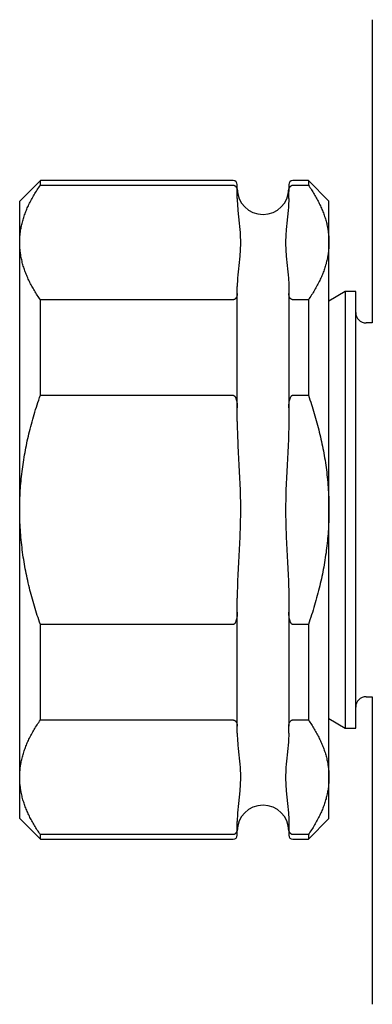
# Model space of a CAD drawing. Header units: millimetres. Extents: x 8 to 1115, y 12 to 596.
# Tile 13 of 21: x 756 to 773, y 463 to 511. Entities that reach past the tile are written whole.
import ezdxf

# ---------------------------------------------------------------- set-up
doc = ezdxf.new("R2010")
doc.units = ezdxf.units.MM

msp = doc.modelspace()

# ---------------------------------------------------------------- linework, layer by layer
at = {"color": 7, "linetype": 'Continuous', "lineweight": 30}
for p, q in [((756.867, 503.241), (755.867, 502.241)), ((766.217, 503.241), (756.867, 503.241)), ((756.867, 503.016), (756.867, 503.241)), ((769.867, 503.241), (769.117, 503.241)), ((770.867, 502.241), (769.867, 503.241)), ((769.867, 503.241), (769.867, 503.016)), ((756.867, 503.016), (766.217, 503.016)), ((766.417, 502.374), (766.417, 502.714)), ((768.917, 502.374), (768.917, 502.714)), ((769.117, 503.016), (769.867, 503.016)), ((755.867, 500.232), (755.867, 502.241)), ((770.867, 500.232), (770.867, 502.241)), ((755.867, 487.241), (755.867, 500.232)), ((770.867, 487.241), (770.867, 500.232)), ((766.417, 497.75), (766.417, 498.089)), ((768.917, 498.089), (768.917, 497.75)), ((756.867, 492.809), (756.867, 497.448)), ((766.217, 497.448), (756.867, 497.448)), ((769.867, 497.448), (769.117, 497.448)), ((769.867, 497.448), (769.867, 492.809)), ((771.66, 497.841), (770.867, 497.383)), ((772.167, 497.841), (771.66, 497.841)), ((771.66, 497.841), (771.66, 476.641)), ((772.167, 476.641), (772.167, 497.841)), ((772.967, 496.321), (772.667, 496.321)), ((756.867, 492.809), (766.217, 492.809)), ((769.117, 492.809), (769.867, 492.809)), ((766.417, 491.526), (766.417, 492.205)), ((768.917, 492.205), (768.917, 491.526)), ((755.867, 474.251), (755.867, 487.241)), ((770.867, 474.251), (770.867, 487.241)), ((766.417, 482.277), (766.417, 482.956)), ((768.917, 482.956), (768.917, 482.277)), ((766.217, 481.674), (756.867, 481.674)), ((756.867, 477.035), (756.867, 481.674)), ((769.867, 481.674), (769.117, 481.674)), ((769.867, 481.674), (769.867, 477.035)), ((772.667, 478.161), (772.967, 478.161)), ((756.867, 477.035), (766.217, 477.035)), ((769.117, 477.035), (769.867, 477.035)), ((770.867, 477.099), (771.66, 476.641)), ((766.417, 476.393), (766.417, 476.733)), ((768.917, 476.393), (768.917, 476.733)), ((771.66, 476.641), (772.167, 476.641)), ((755.867, 472.241), (755.867, 474.251)), ((770.867, 472.241), (770.867, 474.251)), ((755.867, 472.241), (756.867, 471.241)), ((766.417, 471.769), (766.417, 472.108)), ((768.917, 472.108), (768.917, 471.769)), ((769.867, 471.241), (770.867, 472.241)), ((766.217, 471.467), (756.867, 471.467)), ((756.867, 471.241), (756.867, 471.467)), ((756.867, 471.241), (766.217, 471.241)), ((769.867, 471.467), (769.117, 471.467)), ((769.117, 471.241), (769.867, 471.241)), ((769.867, 471.467), (769.867, 471.241))]:
    msp.add_line(p, q, dxfattribs=at)
for centre, radius, start, end in [((766.217, 503.041), 0.2, 0, 90), ((769.117, 503.041), 0.2, 90, 180), ((767.667, 502.841), 1.25, 180, 0), ((772.667, 496.821), 0.5, 180, 270), ((772.667, 477.661), 0.5, 90, 180), ((767.667, 471.641), 1.25, 0, 180), ((766.217, 471.441), 0.2, 270, 0), ((769.117, 471.441), 0.2, 180, 270)]:
    msp.add_arc(centre, radius, start, end, dxfattribs=at)
for points, knots in [([(772.967, 511.053), (772.967, 511.051), (772.967, 511.049), (772.967, 511.026), (772.967, 510.991), (772.967, 510.94), (772.967, 510.875), (772.967, 510.798), (772.967, 510.708), (772.967, 510.608), (772.967, 510.494), (772.967, 510.368), (772.967, 510.272), (772.967, 510.214), (772.967, 510.201), (772.967, 510.187), (772.967, 510.174), (772.967, 510.16), (772.967, 510.14), (772.967, 510.113), (772.967, 510.077), (772.967, 510.038), (772.967, 509.995), (772.967, 509.952), (772.967, 509.907), (772.967, 509.861), (772.967, 509.824), (772.967, 509.796), (772.967, 509.777), (772.967, 509.757), (772.967, 509.738), (772.967, 509.719), (772.967, 509.701), (772.967, 509.684), (772.967, 509.669), (772.967, 509.657), (772.967, 509.649), (772.967, 509.644), (772.967, 509.639), (772.967, 509.634), (772.967, 509.629), (772.967, 509.623), (772.967, 509.612), (772.967, 509.595), (772.967, 509.571), (772.967, 509.552), (772.967, 509.538), (772.967, 509.528), (772.967, 509.518), (772.967, 509.508), (772.967, 509.498), (772.967, 509.487), (772.967, 509.478), (772.967, 509.47), (772.967, 509.465), (772.967, 509.46), (772.967, 509.455), (772.967, 509.45), (772.967, 509.445), (772.967, 509.437), (772.967, 509.427), (772.967, 509.414), (772.967, 509.4), (772.967, 509.384), (772.967, 509.366), (772.967, 509.346), (772.967, 509.325), (772.967, 509.302), (772.967, 509.276), (772.967, 509.247), (772.967, 509.205), (772.967, 509.145), (772.967, 509.064), (772.967, 508.962), (772.967, 508.838), (772.967, 508.687), (772.967, 508.52), (772.967, 508.342), (772.967, 508.152), (772.967, 507.952), (772.967, 507.738), (772.967, 507.511), (772.967, 507.271), (772.967, 507.019), (772.967, 506.761), (772.967, 506.5), (772.967, 506.237), (772.967, 505.963), (772.967, 505.68), (772.967, 505.387), (772.967, 505.076), (772.967, 504.746), (772.967, 504.395), (772.967, 504.034), (772.967, 503.663), (772.967, 503.282), (772.967, 502.892), (772.967, 502.503), (772.967, 502.117), (772.967, 501.734), (772.967, 501.345), (772.967, 500.948), (772.967, 500.544), (772.967, 500.122), (772.967, 499.68), (772.967, 499.217), (772.967, 498.746), (772.967, 498.269), (772.967, 497.786), (772.967, 497.296), (772.967, 496.808), (772.967, 496.481), (772.967, 496.321)], [0, 0, 0, 0, 0.051245, 0.102461, 0.153647, 0.204805, 0.255934, 0.307035, 0.355191, 0.403323, 0.451431, 0.499516, 0.547577, 0.551914, 0.556262, 0.560619, 0.564987, 0.569364, 0.573753, 0.584136, 0.594577, 0.60708, 0.619664, 0.632328, 0.645073, 0.657898, 0.670804, 0.675896, 0.681, 0.686186, 0.691443, 0.696583, 0.701606, 0.705531, 0.709381, 0.713157, 0.714411, 0.715657, 0.716895, 0.718124, 0.719441, 0.720839, 0.722232, 0.727972, 0.733612, 0.739152, 0.741495, 0.743821, 0.746127, 0.748416, 0.750686, 0.75294, 0.755618, 0.756722, 0.75778, 0.758794, 0.759761, 0.760684, 0.761586, 0.762706, 0.764702, 0.766622, 0.768466, 0.770441, 0.772586, 0.774671, 0.776696, 0.778678, 0.780801, 0.782878, 0.78491, 0.789155, 0.793472, 0.797783, 0.80355, 0.809311, 0.815073, 0.820839, 0.826273, 0.831717, 0.837173, 0.842606, 0.848042, 0.853488, 0.858923, 0.863903, 0.86889, 0.873877, 0.878856, 0.883839, 0.888827, 0.894262, 0.899696, 0.905133, 0.910572, 0.916006, 0.921439, 0.926879, 0.931862, 0.936839, 0.941822, 0.946808, 0.951785, 0.956756, 0.962177, 0.967609, 0.973056, 0.978488, 0.983924, 0.989371, 0.994812, 1, 1, 1, 1]), ([(755.867, 500.232), (755.869, 500.309), (755.871, 500.464), (755.894, 500.697), (755.929, 500.929), (755.979, 501.161), (756.043, 501.392), (756.121, 501.622), (756.21, 501.85), (756.313, 502.079), (756.431, 502.312), (756.565, 502.549), (756.709, 502.783), (756.814, 502.938), (756.867, 503.016)], [0, 0, 0, 0, 0.081816, 0.16367, 0.245526, 0.327345, 0.409934, 0.492524, 0.573549, 0.654574, 0.740914, 0.827281, 0.913654, 1, 1, 1, 1]), ([(766.217, 503.016), (766.226, 503.015), (766.246, 503.014), (766.271, 503.006), (766.292, 502.995), (766.31, 502.983), (766.328, 502.968), (766.349, 502.945), (766.372, 502.911), (766.393, 502.866), (766.407, 502.816), (766.416, 502.765), (766.417, 502.731), (766.417, 502.714)], [0, 0, 0, 0, 0.039196, 0.087993, 0.128964, 0.170944, 0.22646, 0.282559, 0.397154, 0.545653, 0.69533, 0.847416, 1, 1, 1, 1]), ([(766.417, 502.714), (766.417, 502.744), (766.417, 502.803), (766.417, 502.876), (766.417, 502.937), (766.417, 502.983), (766.417, 503.017), (766.417, 503.037), (766.417, 503.04), (766.417, 503.041)], [0, 0, 0, 0, 0.1431406, 0.2859841, 0.4286517, 0.5712653, 0.7139468, 0.856818, 1, 1, 1, 1]), ([(768.917, 503.041), (768.917, 503.04), (768.917, 503.037), (768.917, 503.017), (768.917, 502.983), (768.917, 502.937), (768.917, 502.876), (768.917, 502.803), (768.917, 502.744), (768.917, 502.714)], [0, 0, 0, 0, 0.143141, 0.285984, 0.428652, 0.571265, 0.713947, 0.856818, 1, 1, 1, 1]), ([(768.917, 502.714), (768.918, 502.73), (768.919, 502.764), (768.927, 502.814), (768.941, 502.864), (768.962, 502.911), (768.987, 502.947), (769.012, 502.973), (769.036, 502.992), (769.059, 503.004), (769.08, 503.011), (769.097, 503.015), (769.11, 503.015), (769.117, 503.016)], [0, 0, 0, 0, 0.148668, 0.29776, 0.448639, 0.600496, 0.722563, 0.791309, 0.861169, 0.915275, 0.94227, 0.970195, 1, 1, 1, 1]), ([(769.867, 503.016), (769.917, 502.942), (770.018, 502.795), (770.155, 502.572), (770.283, 502.348), (770.4, 502.122), (770.505, 501.894), (770.598, 501.665), (770.677, 501.435), (770.745, 501.201), (770.799, 500.963), (770.838, 500.72), (770.862, 500.476), (770.866, 500.313), (770.867, 500.232)], [0, 0, 0, 0, 0.082025, 0.164072, 0.246116, 0.328135, 0.410674, 0.493213, 0.574834, 0.656455, 0.742321, 0.82823, 0.914137, 1, 1, 1, 1]), ([(766.417, 502.374), (766.418, 502.322), (766.419, 502.218), (766.429, 502.009), (766.451, 501.749), (766.485, 501.437), (766.519, 501.129), (766.548, 500.826), (766.566, 500.526), (766.573, 500.223), (766.565, 499.916), (766.545, 499.609), (766.516, 499.301), (766.482, 498.994), (766.449, 498.691), (766.429, 498.439), (766.419, 498.239), (766.418, 498.139), (766.417, 498.089)], [0, 0, 0, 0, 0.036446, 0.072901, 0.14585, 0.218813, 0.291777, 0.361339, 0.430915, 0.502031, 0.573182, 0.645335, 0.717506, 0.788836, 0.860166, 0.930066, 0.965033, 1, 1, 1, 1]), ([(768.917, 502.374), (768.917, 502.322), (768.915, 502.218), (768.905, 502.009), (768.883, 501.749), (768.849, 501.437), (768.815, 501.129), (768.787, 500.826), (768.768, 500.526), (768.761, 500.223), (768.769, 499.916), (768.789, 499.609), (768.818, 499.301), (768.853, 498.994), (768.885, 498.691), (768.906, 498.439), (768.916, 498.239), (768.917, 498.139), (768.917, 498.089)], [0, 0, 0, 0, 0.036446, 0.072901, 0.14585, 0.218813, 0.291777, 0.361339, 0.430915, 0.502031, 0.573182, 0.645335, 0.717506, 0.788836, 0.860166, 0.930066, 0.965033, 1, 1, 1, 1]), ([(756.867, 497.448), (756.817, 497.521), (756.717, 497.668), (756.579, 497.891), (756.451, 498.115), (756.334, 498.342), (756.229, 498.57), (756.136, 498.799), (756.057, 499.028), (755.99, 499.262), (755.936, 499.5), (755.896, 499.744), (755.872, 499.988), (755.869, 500.15), (755.867, 500.232)], [0, 0, 0, 0, 0.082025, 0.164072, 0.246116, 0.328135, 0.410674, 0.493213, 0.574834, 0.656455, 0.742321, 0.82823, 0.914137, 1, 1, 1, 1]), ([(770.867, 500.232), (770.866, 500.154), (770.863, 499.999), (770.84, 499.767), (770.805, 499.535), (770.755, 499.303), (770.691, 499.071), (770.614, 498.841), (770.524, 498.614), (770.421, 498.384), (770.303, 498.151), (770.17, 497.915), (770.025, 497.68), (769.92, 497.525), (769.867, 497.448)], [0, 0, 0, 0, 0.081816, 0.1636704, 0.2455265, 0.3273446, 0.4099338, 0.4925237, 0.5735487, 0.6545744, 0.7409137, 0.8272814, 0.913654, 1, 1, 1, 1]), ([(766.417, 497.75), (766.417, 497.733), (766.416, 497.7), (766.408, 497.649), (766.393, 497.599), (766.372, 497.553), (766.347, 497.516), (766.322, 497.49), (766.298, 497.472), (766.275, 497.459), (766.254, 497.453), (766.237, 497.449), (766.224, 497.448), (766.217, 497.448)], [0, 0, 0, 0, 0.148668, 0.29776, 0.448639, 0.600496, 0.722563, 0.791309, 0.861169, 0.915275, 0.94227, 0.970195, 1, 1, 1, 1]), ([(766.417, 492.205), (766.417, 492.351), (766.417, 492.642), (766.417, 493.072), (766.417, 493.497), (766.417, 493.917), (766.417, 494.331), (766.417, 494.74), (766.417, 495.142), (766.417, 495.538), (766.417, 495.927), (766.417, 496.308), (766.417, 496.68), (766.417, 497.045), (766.417, 497.403), (766.417, 497.634), (766.417, 497.75)], [0, 0, 0, 0, 0.07157, 0.142992, 0.214326, 0.285633, 0.356973, 0.428409, 0.5, 0.57157, 0.642992, 0.714326, 0.785633, 0.856973, 0.928409, 1, 1, 1, 1]), ([(768.917, 497.75), (768.917, 497.634), (768.917, 497.403), (768.917, 497.045), (768.917, 496.681), (768.917, 496.308), (768.917, 495.927), (768.917, 495.538), (768.917, 495.142), (768.917, 494.74), (768.917, 494.331), (768.917, 493.917), (768.917, 493.497), (768.917, 493.072), (768.917, 492.642), (768.917, 492.351), (768.917, 492.205)], [0, 0, 0, 0, 0.07157, 0.142992, 0.214326, 0.285633, 0.356973, 0.428409, 0.5, 0.57157, 0.642992, 0.714326, 0.785633, 0.856973, 0.928409, 1, 1, 1, 1]), ([(769.117, 497.448), (769.108, 497.448), (769.088, 497.449), (769.064, 497.458), (769.043, 497.468), (769.024, 497.481), (769.007, 497.495), (768.985, 497.518), (768.962, 497.552), (768.941, 497.598), (768.927, 497.648), (768.919, 497.698), (768.918, 497.733), (768.917, 497.75)], [0, 0, 0, 0, 0.039196, 0.087993, 0.128964, 0.170944, 0.22646, 0.282559, 0.397154, 0.545653, 0.69533, 0.847416, 1, 1, 1, 1]), ([(755.867, 487.241), (755.869, 487.396), (755.871, 487.706), (755.894, 488.171), (755.929, 488.635), (755.979, 489.099), (756.043, 489.563), (756.121, 490.023), (756.21, 490.477), (756.313, 490.937), (756.431, 491.403), (756.565, 491.875), (756.709, 492.344), (756.814, 492.654), (756.867, 492.809)], [0, 0, 0, 0, 0.081816, 0.16367, 0.245526, 0.327345, 0.409934, 0.492524, 0.573549, 0.654574, 0.740914, 0.827281, 0.913654, 1, 1, 1, 1]), ([(766.217, 492.809), (766.226, 492.808), (766.246, 492.806), (766.271, 492.789), (766.292, 492.769), (766.31, 492.744), (766.328, 492.714), (766.349, 492.668), (766.372, 492.6), (766.393, 492.509), (766.407, 492.409), (766.416, 492.308), (766.417, 492.239), (766.417, 492.205)], [0, 0, 0, 0, 0.039196, 0.087993, 0.128964, 0.170944, 0.22646, 0.282559, 0.397154, 0.545653, 0.69533, 0.847416, 1, 1, 1, 1]), ([(768.917, 492.205), (768.918, 492.239), (768.919, 492.305), (768.927, 492.406), (768.941, 492.506), (768.962, 492.599), (768.987, 492.672), (769.012, 492.725), (769.036, 492.761), (769.059, 492.786), (769.08, 492.8), (769.097, 492.807), (769.11, 492.808), (769.117, 492.809)], [0, 0, 0, 0, 0.1486677, 0.2977602, 0.448639, 0.6004957, 0.7225628, 0.7913089, 0.8611692, 0.9152752, 0.9422701, 0.9701949, 1, 1, 1, 1]), ([(769.867, 492.809), (769.917, 492.662), (770.018, 492.368), (770.155, 491.922), (770.283, 491.474), (770.4, 491.021), (770.505, 490.565), (770.598, 490.107), (770.677, 489.648), (770.745, 489.181), (770.799, 488.704), (770.838, 488.217), (770.862, 487.729), (770.866, 487.404), (770.867, 487.241)], [0, 0, 0, 0, 0.0820249, 0.1640723, 0.2461158, 0.3281353, 0.4106745, 0.4932129, 0.5748345, 0.6564555, 0.7423209, 0.8282301, 0.9141372, 1, 1, 1, 1]), ([(766.417, 491.526), (766.418, 491.422), (766.419, 491.214), (766.429, 490.797), (766.451, 490.276), (766.485, 489.651), (766.519, 489.035), (766.548, 488.426), (766.567, 487.823), (766.573, 487.216), (766.565, 486.607), (766.545, 485.995), (766.516, 485.383), (766.482, 484.773), (766.449, 484.165), (766.429, 483.661), (766.419, 483.258), (766.418, 483.057), (766.417, 482.956)], [0, 0, 0, 0, 0.03645, 0.072901, 0.14585, 0.218814, 0.291777, 0.361718, 0.432172, 0.502653, 0.573995, 0.645366, 0.716813, 0.788265, 0.858982, 0.929706, 0.96485, 1, 1, 1, 1]), ([(768.917, 491.526), (768.917, 491.422), (768.915, 491.214), (768.905, 490.797), (768.883, 490.276), (768.849, 489.651), (768.815, 489.035), (768.786, 488.426), (768.768, 487.823), (768.761, 487.216), (768.769, 486.607), (768.789, 485.995), (768.818, 485.383), (768.852, 484.773), (768.885, 484.165), (768.906, 483.661), (768.916, 483.258), (768.917, 483.057), (768.917, 482.956)], [0, 0, 0, 0, 0.03645, 0.072901, 0.14585, 0.218814, 0.291777, 0.361718, 0.432172, 0.502653, 0.573995, 0.645366, 0.716813, 0.788265, 0.858982, 0.929706, 0.96485, 1, 1, 1, 1]), ([(756.867, 481.674), (756.817, 481.821), (756.717, 482.115), (756.579, 482.56), (756.451, 483.009), (756.334, 483.461), (756.229, 483.917), (756.136, 484.376), (756.057, 484.834), (755.99, 485.302), (755.936, 485.779), (755.896, 486.265), (755.872, 486.753), (755.869, 487.079), (755.867, 487.241)], [0, 0, 0, 0, 0.082025, 0.164072, 0.246116, 0.328135, 0.410674, 0.493213, 0.574834, 0.656455, 0.742321, 0.82823, 0.914137, 1, 1, 1, 1]), ([(770.867, 487.241), (770.866, 487.086), (770.863, 486.776), (770.84, 486.311), (770.805, 485.848), (770.755, 485.384), (770.691, 484.92), (770.614, 484.46), (770.524, 484.005), (770.421, 483.546), (770.303, 483.08), (770.17, 482.607), (770.025, 482.138), (769.92, 481.828), (769.867, 481.674)], [0, 0, 0, 0, 0.081816, 0.16367, 0.245526, 0.327345, 0.409934, 0.492524, 0.573549, 0.654574, 0.740914, 0.827281, 0.913654, 1, 1, 1, 1]), ([(766.417, 482.277), (766.417, 482.244), (766.416, 482.177), (766.408, 482.077), (766.393, 481.977), (766.372, 481.883), (766.347, 481.81), (766.322, 481.758), (766.298, 481.721), (766.275, 481.697), (766.254, 481.683), (766.237, 481.675), (766.224, 481.674), (766.217, 481.674)], [0, 0, 0, 0, 0.148668, 0.29776, 0.448639, 0.600496, 0.722563, 0.791309, 0.861169, 0.915275, 0.94227, 0.970195, 1, 1, 1, 1]), ([(766.417, 476.733), (766.417, 476.849), (766.417, 477.08), (766.417, 477.437), (766.417, 477.802), (766.417, 478.175), (766.417, 478.556), (766.417, 478.944), (766.417, 479.34), (766.417, 479.743), (766.417, 480.151), (766.417, 480.566), (766.417, 480.985), (766.417, 481.41), (766.417, 481.841), (766.417, 482.132), (766.417, 482.277)], [0, 0, 0, 0, 0.07157, 0.142992, 0.214326, 0.285633, 0.356973, 0.428409, 0.5, 0.57157, 0.642992, 0.714326, 0.785633, 0.856973, 0.928409, 1, 1, 1, 1]), ([(768.917, 482.277), (768.917, 482.132), (768.917, 481.841), (768.917, 481.411), (768.917, 480.985), (768.917, 480.566), (768.917, 480.152), (768.917, 479.743), (768.917, 479.34), (768.917, 478.944), (768.917, 478.556), (768.917, 478.175), (768.917, 477.802), (768.917, 477.437), (768.917, 477.08), (768.917, 476.849), (768.917, 476.733)], [0, 0, 0, 0, 0.07157, 0.142992, 0.214326, 0.285633, 0.356973, 0.428409, 0.5, 0.57157, 0.642992, 0.714326, 0.785633, 0.856973, 0.928409, 1, 1, 1, 1]), ([(769.117, 481.674), (769.108, 481.675), (769.088, 481.677), (769.064, 481.693), (769.043, 481.714), (769.024, 481.739), (769.007, 481.769), (768.985, 481.815), (768.962, 481.883), (768.941, 481.973), (768.927, 482.073), (768.919, 482.175), (768.918, 482.243), (768.917, 482.277)], [0, 0, 0, 0, 0.039196, 0.087993, 0.128964, 0.170944, 0.22646, 0.282559, 0.397154, 0.545653, 0.69533, 0.847416, 1, 1, 1, 1]), ([(772.967, 478.161), (772.967, 478.081), (772.967, 477.831), (772.967, 477.418), (772.967, 476.907), (772.967, 476.386), (772.967, 475.857), (772.967, 475.336), (772.967, 474.823), (772.967, 474.336), (772.967, 473.872), (772.967, 473.431), (772.967, 472.997), (772.967, 472.572), (772.967, 472.155), (772.967, 471.747), (772.967, 471.335), (772.967, 470.92), (772.967, 470.504), (772.967, 470.099), (772.967, 469.707), (772.967, 469.34), (772.967, 468.995), (772.967, 468.672), (772.967, 468.361), (772.967, 468.061), (772.967, 467.772), (772.967, 467.496), (772.967, 467.239), (772.967, 467.001), (772.967, 466.781), (772.967, 466.571), (772.967, 466.373), (772.967, 466.186), (772.967, 466.007), (772.967, 465.836), (772.967, 465.674), (772.967, 465.526), (772.967, 465.392), (772.967, 465.279), (772.967, 465.186), (772.967, 465.109), (772.967, 465.042), (772.967, 464.985), (772.967, 464.948), (772.967, 464.925), (772.967, 464.912), (772.967, 464.9), (772.967, 464.889), (772.967, 464.88), (772.967, 464.873), (772.967, 464.867), (772.967, 464.862), (772.967, 464.856), (772.967, 464.851), (772.967, 464.846), (772.967, 464.84), (772.967, 464.834), (772.967, 464.828), (772.967, 464.822), (772.967, 464.815), (772.967, 464.809), (772.967, 464.803), (772.967, 464.798), (772.967, 464.786), (772.967, 464.769), (772.967, 464.745), (772.967, 464.725), (772.967, 464.707), (772.967, 464.692), (772.967, 464.677), (772.967, 464.662), (772.967, 464.648), (772.967, 464.631), (772.967, 464.613), (772.967, 464.592), (772.967, 464.572), (772.967, 464.554), (772.967, 464.537), (772.967, 464.52), (772.967, 464.503), (772.967, 464.487), (772.967, 464.471), (772.967, 464.439), (772.967, 464.392), (772.967, 464.33), (772.967, 464.27), (772.967, 464.213), (772.967, 464.157), (772.967, 464.103), (772.967, 464.064), (772.967, 464.037), (772.967, 464.021), (772.967, 464.007), (772.967, 463.992), (772.967, 463.977), (772.967, 463.945), (772.967, 463.879), (772.967, 463.788), (772.967, 463.694), (772.967, 463.606), (772.967, 463.523), (772.967, 463.446), (772.967, 463.379), (772.967, 463.322), (772.967, 463.277), (772.967, 463.245), (772.967, 463.225), (772.967, 463.223), (772.967, 463.221)], [0, 0, 0, 0, 0.002598, 0.008017, 0.013451, 0.019417, 0.025365, 0.031335, 0.037286, 0.043216, 0.048618, 0.054024, 0.059438, 0.064851, 0.070264, 0.07568, 0.081101, 0.087061, 0.093021, 0.098991, 0.104955, 0.110914, 0.116349, 0.121773, 0.12719, 0.132628, 0.138055, 0.143472, 0.148911, 0.153893, 0.158862, 0.163842, 0.168837, 0.173817, 0.178786, 0.184116, 0.189437, 0.194754, 0.200069, 0.205386, 0.209568, 0.213717, 0.217863, 0.222076, 0.226224, 0.227563, 0.228922, 0.230225, 0.231492, 0.232783, 0.233519, 0.234263, 0.235015, 0.235775, 0.236543, 0.23732, 0.238098, 0.239164, 0.240261, 0.241388, 0.242547, 0.243736, 0.244956, 0.246207, 0.247364, 0.252673, 0.258078, 0.26358, 0.267131, 0.270721, 0.27435, 0.278019, 0.281617, 0.284907, 0.290194, 0.295623, 0.301195, 0.305557, 0.310001, 0.31453, 0.318922, 0.32328, 0.32763, 0.331972, 0.349516, 0.366932, 0.384219, 0.401379, 0.41841, 0.435313, 0.452088, 0.457104, 0.462119, 0.467135, 0.472151, 0.477168, 0.482185, 0.505838, 0.54809, 0.585829, 0.623583, 0.668547, 0.713531, 0.758536, 0.806779, 0.855047, 0.903339, 0.951657, 1, 1, 1, 1]), ([(755.867, 474.251), (755.869, 474.328), (755.871, 474.483), (755.894, 474.716), (755.929, 474.948), (755.979, 475.18), (756.043, 475.412), (756.121, 475.642), (756.21, 475.869), (756.313, 476.099), (756.431, 476.332), (756.565, 476.568), (756.709, 476.802), (756.814, 476.957), (756.867, 477.035)], [0, 0, 0, 0, 0.081816, 0.16367, 0.245526, 0.327345, 0.409934, 0.492524, 0.573549, 0.654574, 0.740914, 0.827281, 0.913654, 1, 1, 1, 1]), ([(766.217, 477.035), (766.226, 477.034), (766.246, 477.033), (766.271, 477.025), (766.292, 477.015), (766.31, 477.002), (766.328, 476.987), (766.349, 476.964), (766.372, 476.93), (766.393, 476.885), (766.407, 476.835), (766.416, 476.784), (766.417, 476.75), (766.417, 476.733)], [0, 0, 0, 0, 0.039196, 0.087993, 0.128964, 0.170944, 0.22646, 0.282559, 0.397154, 0.545653, 0.69533, 0.847416, 1, 1, 1, 1]), ([(768.917, 476.733), (768.918, 476.75), (768.919, 476.783), (768.927, 476.833), (768.941, 476.883), (768.962, 476.93), (768.987, 476.966), (769.012, 476.993), (769.036, 477.011), (769.059, 477.023), (769.08, 477.03), (769.097, 477.034), (769.11, 477.035), (769.117, 477.035)], [0, 0, 0, 0, 0.148668, 0.29776, 0.448639, 0.600496, 0.722563, 0.791309, 0.861169, 0.915275, 0.94227, 0.970195, 1, 1, 1, 1]), ([(769.867, 477.035), (769.917, 476.961), (770.018, 476.814), (770.155, 476.591), (770.283, 476.367), (770.4, 476.141), (770.505, 475.913), (770.598, 475.684), (770.677, 475.454), (770.745, 475.221), (770.799, 474.982), (770.838, 474.739), (770.862, 474.495), (770.866, 474.332), (770.867, 474.251)], [0, 0, 0, 0, 0.082025, 0.164072, 0.246116, 0.328135, 0.410674, 0.493213, 0.574834, 0.656455, 0.742321, 0.82823, 0.914137, 1, 1, 1, 1]), ([(766.417, 476.393), (766.418, 476.341), (766.419, 476.237), (766.429, 476.029), (766.451, 475.768), (766.485, 475.456), (766.519, 475.148), (766.548, 474.843), (766.567, 474.542), (766.573, 474.238), (766.565, 473.934), (766.545, 473.628), (766.516, 473.322), (766.482, 473.017), (766.449, 472.713), (766.429, 472.461), (766.419, 472.259), (766.418, 472.159), (766.417, 472.108)], [0, 0, 0, 0, 0.03645, 0.072901, 0.14585, 0.218814, 0.291777, 0.361718, 0.432172, 0.502653, 0.573995, 0.645366, 0.716813, 0.788265, 0.858982, 0.929706, 0.96485, 1, 1, 1, 1]), ([(768.917, 476.393), (768.917, 476.341), (768.915, 476.237), (768.905, 476.029), (768.883, 475.768), (768.849, 475.456), (768.815, 475.148), (768.786, 474.843), (768.768, 474.542), (768.761, 474.238), (768.769, 473.934), (768.789, 473.628), (768.818, 473.322), (768.852, 473.017), (768.885, 472.713), (768.906, 472.461), (768.916, 472.259), (768.917, 472.159), (768.917, 472.108)], [0, 0, 0, 0, 0.03645, 0.072901, 0.14585, 0.218814, 0.291777, 0.361718, 0.432172, 0.502653, 0.573995, 0.645366, 0.716813, 0.788265, 0.858982, 0.929706, 0.96485, 1, 1, 1, 1]), ([(756.867, 471.467), (756.817, 471.541), (756.717, 471.688), (756.579, 471.91), (756.451, 472.135), (756.334, 472.361), (756.229, 472.589), (756.136, 472.818), (756.057, 473.048), (755.99, 473.281), (755.936, 473.52), (755.896, 473.763), (755.872, 474.007), (755.869, 474.17), (755.867, 474.251)], [0, 0, 0, 0, 0.082025, 0.164072, 0.246116, 0.328135, 0.410674, 0.493213, 0.574834, 0.656455, 0.742321, 0.82823, 0.914137, 1, 1, 1, 1]), ([(770.867, 474.251), (770.866, 474.173), (770.863, 474.018), (770.84, 473.786), (770.805, 473.554), (770.755, 473.322), (770.691, 473.09), (770.614, 472.86), (770.524, 472.633), (770.421, 472.403), (770.303, 472.17), (770.17, 471.934), (770.025, 471.699), (769.92, 471.544), (769.867, 471.467)], [0, 0, 0, 0, 0.081816, 0.16367, 0.245526, 0.327345, 0.409934, 0.492524, 0.573549, 0.654574, 0.740914, 0.827281, 0.913654, 1, 1, 1, 1]), ([(766.417, 471.769), (766.417, 471.752), (766.416, 471.719), (766.408, 471.669), (766.393, 471.619), (766.372, 471.572), (766.347, 471.536), (766.322, 471.509), (766.298, 471.491), (766.275, 471.479), (766.254, 471.472), (766.237, 471.468), (766.224, 471.467), (766.217, 471.467)], [0, 0, 0, 0, 0.148668, 0.29776, 0.448639, 0.600496, 0.722563, 0.791309, 0.861169, 0.915275, 0.94227, 0.970195, 1, 1, 1, 1]), ([(766.417, 471.441), (766.417, 471.443), (766.417, 471.445), (766.417, 471.466), (766.417, 471.499), (766.417, 471.546), (766.417, 471.606), (766.417, 471.679), (766.417, 471.739), (766.417, 471.769)], [0, 0, 0, 0, 0.143141, 0.285984, 0.428652, 0.571265, 0.713947, 0.856818, 1, 1, 1, 1]), ([(769.117, 471.467), (769.108, 471.468), (769.088, 471.469), (769.064, 471.477), (769.043, 471.487), (769.024, 471.5), (769.007, 471.515), (768.985, 471.538), (768.962, 471.572), (768.941, 471.617), (768.927, 471.667), (768.919, 471.718), (768.918, 471.752), (768.917, 471.769)], [0, 0, 0, 0, 0.039196, 0.087993, 0.128964, 0.170944, 0.22646, 0.282559, 0.397154, 0.545653, 0.69533, 0.847416, 1, 1, 1, 1]), ([(768.917, 471.769), (768.917, 471.739), (768.917, 471.679), (768.917, 471.606), (768.917, 471.546), (768.917, 471.499), (768.917, 471.466), (768.917, 471.445), (768.917, 471.443), (768.917, 471.441)], [0, 0, 0, 0, 0.143141, 0.285984, 0.428652, 0.571265, 0.713947, 0.856818, 1, 1, 1, 1])]:
    msp.add_open_spline(points, degree=3, knots=knots, dxfattribs=at)

doc.saveas('drawing.dxf')
